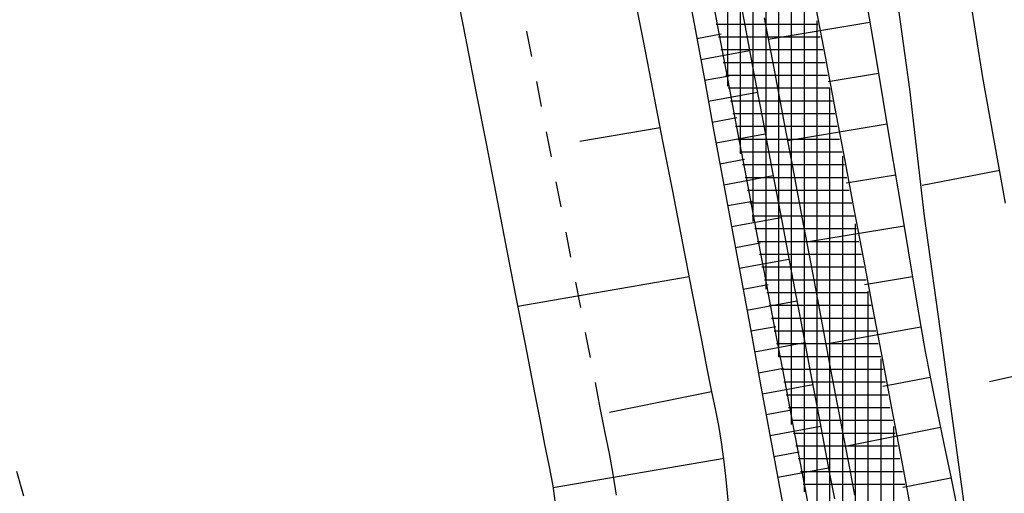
# Model space of a CAD drawing. Extents: x 446457 to 447032, y 444506 to 445688.
# Tile 9 of 83: x 446730 to 446749, y 444635 to 444644. Entities that reach past the tile are written whole.
import ezdxf

# ---------------------------------------------------------------- set-up
doc = ezdxf.new("R2010")
doc.units = 0
doc.header["$LTSCALE"] = 2
doc.header["$MEASUREMENT"] = 0
doc.linetypes.add('AUSGEZOGEN', pattern=[0])
doc.linetypes.add('PUNKTX2', pattern=[0.5, 0.25, -0.25])
for name, color, linetype in [('DB-Böschungen', 15, 'CONTINUOUS'), ('DB-Regenrückhaltebecken_Vorflutgra', 15, 'CONTINUOUS'), ('FBRTOP', 250, 'AUSGEZOGEN')]:
    doc.layers.add(name, color=color, linetype=linetype)

msp = doc.modelspace()

# ---------------------------------------------------------------- linework, layer by layer
at = {"layer": 'DB-Böschungen', "linetype": 'Continuous'}
for p, q in [((446748.323, 444645.681), (446748.713, 444643.212)), ((446746.94, 444645.463), (446747.281, 444642.985)), ((446748.713, 444643.212), (446749.153, 444640.75)), ((446747.281, 444642.985), (446747.573, 444640.501)), ((446749.052, 444641.392), (446747.528, 444641.101)), ((446747.573, 444640.501), (446747.914, 444638.023)), ((446747.914, 444638.023), (446748.255, 444635.546)), ((446749.676, 444637.442), (446748.845, 444637.259)), ((446748.255, 444635.546), (446748.596, 444633.069))]:
    msp.add_line(p, q, dxfattribs=at)
at = {"layer": 'DB-Regenrückhaltebecken_Vorflutgra', "linetype": 'Continuous'}
for p, q in [((446743.727, 444643.041), (446743.727, 444653.579)), ((446743.977, 444641.718), (446743.977, 444652.257)), ((446744.227, 444640.395), (446744.227, 444650.934)), ((446744.477, 444639.072), (446744.477, 444649.611)), ((446744.727, 444637.75), (446744.727, 444648.288)), ((446744.977, 444636.427), (446744.977, 444646.966)), ((446745.227, 444635.106), (446745.227, 444645.643)), ((446743.344, 444645.189), (446743.53, 444644.206)), ((446743.863, 444645.287), (446744.048, 444644.304)), ((446742.915, 444645.108), (446743.096, 444644.124)), ((446738.426, 444644.866), (446738.617, 444643.885)), ((446741.881, 444644.912), (446742.072, 444643.931)), ((446746.431, 444644.754), (446746.596, 444643.768)), ((446745.453, 444644.57), (446745.639, 444643.587)), ((446745.491, 444644.25), (446743.499, 444644.25)), ((446744.048, 444644.304), (446744.234, 444643.322)), ((446744.441, 444644.378), (446744.627, 444643.396)), ((446746.509, 444644.287), (446744.521, 444643.957)), ((446745.477, 444633.747), (446745.477, 444644.32)), ((446743.096, 444644.124), (446743.278, 444643.141)), ((446743.124, 444643.975), (446743.601, 444644.063)), ((446743.53, 444644.206), (446743.715, 444643.223)), ((446738.617, 444643.885), (446738.809, 444642.903)), ((446742.072, 444643.931), (446742.263, 444642.949)), ((446745.538, 444644), (446743.546, 444644)), ((446743.199, 444643.566), (446744.155, 444643.742)), ((446745.585, 444643.75), (446743.593, 444643.75)), ((446746.596, 444643.768), (446746.761, 444642.781)), ((446745.632, 444643.5), (446743.641, 444643.5)), ((446745.639, 444643.587), (446745.824, 444642.604)), ((446743.274, 444643.157), (446743.753, 444643.245)), ((446745.68, 444643.25), (446743.688, 444643.25)), ((446744.234, 444643.322), (446744.42, 444642.339)), ((446744.627, 444643.396), (446744.813, 444642.413)), ((446746.676, 444643.292), (446745.692, 444643.128)), ((446743.278, 444643.141), (446743.459, 444642.157)), ((446743.715, 444643.223), (446743.901, 444642.241)), ((446738.809, 444642.903), (446739, 444641.921)), ((446742.263, 444642.949), (446742.455, 444641.967)), ((446743.35, 444642.749), (446744.309, 444642.925)), ((446745.727, 444643), (446743.735, 444643)), ((446745.727, 444632.067), (446745.727, 444642.997)), ((446745.774, 444642.75), (446743.782, 444642.75)), ((446746.761, 444642.781), (446746.927, 444641.795)), ((446745.821, 444642.5), (446743.83, 444642.5)), ((446745.824, 444642.604), (446746.01, 444641.622)), ((446743.425, 444642.34), (446743.906, 444642.428)), ((446744.42, 444642.339), (446744.605, 444641.356)), ((446744.813, 444642.413), (446744.999, 444641.431)), ((446746.843, 444642.297), (446744.896, 444641.973)), ((446742.404, 444642.227), (446740.838, 444641.96)), ((446743.459, 444642.157), (446743.64, 444641.174)), ((446743.5, 444641.931), (446744.463, 444642.109)), ((446745.869, 444642.25), (446743.877, 444642.25)), ((446743.901, 444642.241), (446744.087, 444641.258)), ((446739, 444641.921), (446739.191, 444640.94)), ((446742.455, 444641.967), (446742.646, 444640.986)), ((446745.916, 444642), (446743.924, 444642)), ((446745.963, 444641.75), (446743.971, 444641.75)), ((446746.927, 444641.795), (446747.092, 444640.808)), ((446743.576, 444641.522), (446744.058, 444641.611)), ((446745.977, 444629.411), (446745.977, 444641.675)), ((446746.01, 444641.622), (446746.196, 444640.639)), ((446746.01, 444641.5), (446744.019, 444641.5)), ((446744.605, 444641.356), (446744.791, 444640.374)), ((446744.999, 444641.431), (446745.184, 444640.448)), ((446743.64, 444641.174), (446743.821, 444640.19)), ((446743.651, 444641.114), (446744.618, 444641.292)), ((446746.058, 444641.25), (446744.066, 444641.25)), ((446744.087, 444641.258), (446744.273, 444640.276)), ((446747.009, 444641.302), (446746.046, 444641.142)), ((446739.191, 444640.94), (446739.382, 444639.958)), ((446742.646, 444640.986), (446742.837, 444640.004)), ((446746.105, 444641), (446744.113, 444641)), ((446743.727, 444640.705), (446744.211, 444640.794)), ((446746.152, 444640.75), (446744.16, 444640.75)), ((446747.092, 444640.808), (446747.257, 444639.822)), ((446746.196, 444640.639), (446746.381, 444639.657)), ((446743.802, 444640.296), (446744.772, 444640.475)), ((446746.199, 444640.5), (446744.208, 444640.5)), ((446744.791, 444640.374), (446744.977, 444639.391)), ((446745.184, 444640.448), (446745.37, 444639.465)), ((446743.821, 444640.19), (446744.003, 444639.207)), ((446746.247, 444640.25), (446744.255, 444640.25)), ((446744.273, 444640.276), (446744.458, 444639.293)), ((446747.176, 444640.306), (446745.271, 444639.99)), ((446746.227, 444622.48), (446746.227, 444640.352)), ((446742.837, 444640.004), (446743.028, 444639.023)), ((446743.877, 444639.888), (446744.363, 444639.977)), ((446746.294, 444640), (446744.302, 444640)), ((446739.382, 444639.958), (446739.573, 444638.977)), ((446747.257, 444639.822), (446747.422, 444638.836)), ((446743.953, 444639.479), (446744.926, 444639.658)), ((446746.341, 444639.75), (446744.349, 444639.75)), ((446746.381, 444639.657), (446746.567, 444638.674)), ((446746.388, 444639.5), (446744.397, 444639.5)), ((446745.37, 444639.465), (446745.556, 444638.483)), ((446742.971, 444639.314), (446739.622, 444638.729)), ((446744.003, 444639.207), (446744.184, 444638.224)), ((446746.436, 444639.25), (446744.444, 444639.25)), ((446744.458, 444639.293), (446744.644, 444638.31)), ((446744.977, 444639.391), (446745.163, 444638.408)), ((446747.343, 444639.311), (446746.4, 444639.155)), ((446743.028, 444639.023), (446743.124, 444638.532)), ((446744.028, 444639.07), (446744.516, 444639.16)), ((446746.477, 444622.684), (446746.477, 444639.029)), ((446739.573, 444638.977), (446739.765, 444637.995)), ((446744.103, 444638.661), (446745.081, 444638.842)), ((446746.483, 444639), (446744.491, 444639)), ((446747.422, 444638.836), (446747.505, 444638.342)), ((446746.53, 444638.75), (446744.538, 444638.75)), ((446746.567, 444638.674), (446746.753, 444637.691)), ((446743.124, 444638.532), (446743.219, 444638.041)), ((446746.577, 444638.5), (446744.586, 444638.5)), ((446745.556, 444638.483), (446745.741, 444637.5)), ((446744.179, 444638.253), (446744.668, 444638.343)), ((446746.625, 444638.25), (446744.633, 444638.25)), ((446744.644, 444638.31), (446744.83, 444637.328)), ((446745.163, 444638.408), (446745.348, 444637.426)), ((446747.507, 444638.327), (446745.648, 444637.996)), ((446747.505, 444638.342), (446747.591, 444637.85)), ((446744.184, 444638.224), (446744.365, 444637.24)), ((446739.765, 444637.995), (446739.956, 444637.014)), ((446743.219, 444638.041), (446743.313, 444637.55)), ((446744.254, 444637.844), (446745.235, 444638.025)), ((446746.672, 444638), (446744.68, 444638)), ((446746.719, 444637.75), (446744.727, 444637.75)), ((446746.727, 444622.911), (446746.727, 444637.706)), ((446746.753, 444637.691), (446746.939, 444636.709)), ((446747.591, 444637.85), (446747.687, 444637.359)), ((446743.313, 444637.55), (446743.411, 444637.06)), ((446744.329, 444637.435), (446744.821, 444637.526)), ((446746.766, 444637.5), (446744.775, 444637.5)), ((446745.741, 444637.5), (446745.927, 444636.518)), ((446744.83, 444637.328), (446745.015, 444636.345)), ((446745.348, 444637.426), (446745.534, 444636.443)), ((446747.69, 444637.346), (446746.763, 444637.17)), ((446747.687, 444637.359), (446747.787, 444636.869)), ((446744.365, 444637.24), (446744.547, 444636.257)), ((446744.405, 444637.027), (446745.39, 444637.208)), ((446746.814, 444637.25), (446744.822, 444637.25)), ((446739.956, 444637.014), (446740.05, 444636.523)), ((446743.411, 444637.06), (446741.415, 444636.661)), ((446743.411, 444637.06), (446743.479, 444636.733)), ((446746.861, 444637), (446744.869, 444637)), ((446743.479, 444636.733), (446743.545, 444636.406)), ((446744.48, 444636.618), (446744.973, 444636.709)), ((446746.908, 444636.75), (446744.916, 444636.75)), ((446746.939, 444636.709), (446747.124, 444635.727)), ((446747.787, 444636.869), (446747.988, 444635.889)), ((446740.05, 444636.523), (446740.147, 444636.032)), ((446745.927, 444636.518), (446746.113, 444635.535)), ((446743.545, 444636.406), (446743.602, 444636.078)), ((446744.555, 444636.209), (446745.544, 444636.391)), ((446746.955, 444636.5), (446744.964, 444636.5)), ((446745.015, 444636.345), (446745.201, 444635.362)), ((446745.534, 444636.443), (446745.72, 444635.461)), ((446747.89, 444636.368), (446746.026, 444635.993)), ((446746.977, 444623.197), (446746.977, 444636.384)), ((446744.547, 444636.257), (446744.728, 444635.273)), ((446747.003, 444636.25), (446745.011, 444636.25)), ((446740.147, 444636.032), (446740.229, 444635.628)), ((446743.602, 444636.078), (446743.646, 444635.747)), ((446747.05, 444636), (446745.058, 444636)), ((446743.657, 444635.76), (446740.311, 444635.185)), ((446743.646, 444635.747), (446743.682, 444635.415)), ((446744.631, 444635.8), (446745.126, 444635.892)), ((446747.097, 444635.75), (446745.105, 444635.75)), ((446747.988, 444635.889), (446748.089, 444635.4)), ((446740.229, 444635.628), (446740.305, 444635.222)), ((446744.706, 444635.392), (446745.698, 444635.575)), ((446747.124, 444635.727), (446747.218, 444635.235)), ((446729.962, 444635.023), (446729.821, 444635.503)), ((446743.682, 444635.415), (446743.715, 444635.082)), ((446747.145, 444635.5), (446745.153, 444635.5)), ((446745.201, 444635.362), (446745.295, 444634.871)), ((446745.72, 444635.461), (446745.813, 444634.969)), ((446746.113, 444635.535), (446746.206, 444635.044)), ((446748.094, 444635.376), (446747.154, 444635.191)), ((446748.089, 444635.4), (446748.189, 444634.91)), ((446740.305, 444635.222), (446740.372, 444634.727)), ((446744.728, 444635.273), (446744.819, 444634.782)), ((446747.192, 444635.25), (446745.2, 444635.25)), ((446747.218, 444635.235), (446747.311, 444634.739)), ((446743.715, 444635.082), (446743.749, 444634.747))]:
    msp.add_line(p, q, dxfattribs=at)
at = {"layer": 'DB-Regenrückhaltebecken_Vorflutgra', "linetype": 'PUNKTX2'}
for p, q in [((446739.604, 444645.096), (446739.795, 444644.114)), ((446739.795, 444644.114), (446739.986, 444643.132)), ((446739.986, 444643.132), (446740.178, 444642.151)), ((446740.178, 444642.151), (446740.369, 444641.169)), ((446740.369, 444641.169), (446740.56, 444640.188)), ((446740.56, 444640.188), (446740.751, 444639.206)), ((446740.751, 444639.206), (446740.942, 444638.225)), ((446740.942, 444638.225), (446741.134, 444637.243)), ((446741.134, 444637.243), (446741.228, 444636.752)), ((446741.228, 444636.752), (446741.325, 444636.262)), ((446741.325, 444636.262), (446741.407, 444635.857)), ((446741.407, 444635.857), (446741.483, 444635.452)), ((446741.483, 444635.451), (446741.543, 444635.043))]:
    msp.add_line(p, q, dxfattribs=at)
at = {"layer": 'FBRTOP'}
msp.add_lwpolyline([(446744.661, 445219.558, -0.000001), (446755.938, 445139.996, -0.000002), (446762.203, 445095.795), (446776.236, 444996.784), (446790.269, 444897.774, -0.000001), (446799.039, 444835.892, 0.000001), (446807.81, 444774.011, 0.000003), (446816.581, 444712.129, -0.000002), (446825.352, 444650.248, -0.000001), (446832.368, 444600.742, 0.000001), (446839.385, 444551.237, 0.000001), (446841.314, 444537.627, -0.000003)], format="xyb", dxfattribs=at)
at = {"layer": 'FBRTOP', "const_width": 0.5}
for points in [[(446741.69, 445219.137, -0.000001), (446752.968, 445139.575, -0.000002), (446759.232, 445095.374), (446773.265, 444996.363), (446787.298, 444897.353, -0.000001), (446796.069, 444835.471, 0.000001), (446804.839, 444773.59, 0.000003), (446813.61, 444711.708, -0.000002), (446822.381, 444649.827, -0.000001), (446829.398, 444600.321, 0.000001), (446836.414, 444550.816, 0.000001), (446838.343, 444537.206, -0.000003)], [(446713.968, 445215.207, -0.000001), (446725.245, 445135.645, -0.000002), (446731.51, 445091.444), (446745.543, 444992.433), (446759.576, 444893.423, -0.000001), (446768.346, 444831.542, 0.000001), (446777.117, 444769.66, 0.000003), (446785.888, 444707.779, -0.000002), (446794.659, 444645.897, -0.000001), (446801.675, 444596.392, 0.000001), (446808.692, 444546.886, 0.000001), (446810.62, 444533.277, -0.000003)], [(446769.381, 444909.081, 0.000143), (446772.833, 444884.705, 0.000117), (446776.395, 444859.645, -0.00009), (446779.957, 444834.586, -0.000035), (446781.73, 444822.091, -0.000036), (446783.438, 444810.04, -0.000285), (446784.88, 444799.819, 0.000197), (446786.968, 444785.001, 0.000526), (446790.163, 444762.559, -0.000443), (446793.963, 444735.904, -0.000393), (446797.87, 444708.162, 0.000518), (446800.837, 444687.137, 0.000013), (446804.379, 444662.224, 0.000014), (446807.839, 444637.901, 0.000003), (446809.638, 444625.258, 0.000005), (446810.731, 444617.575, 0.000318)]]:
    msp.add_lwpolyline(points, format="xyb", dxfattribs=at)

doc.saveas('drawing.dxf')
